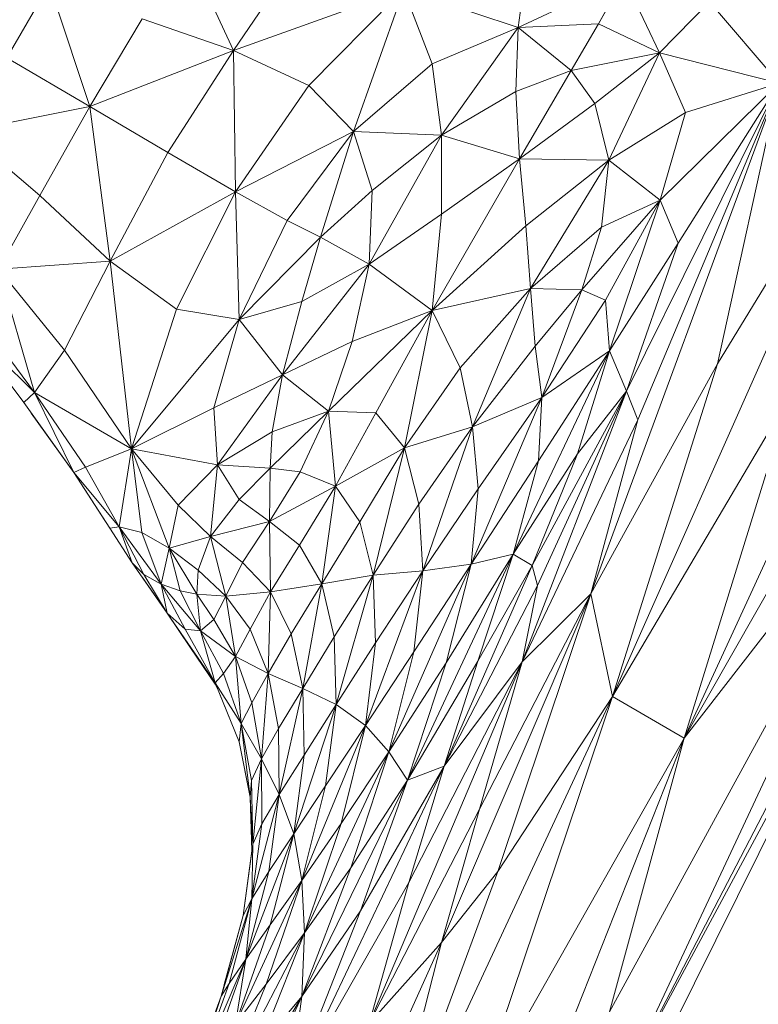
# Model space of a CAD drawing. Header units: feet. Extents: x 154 to 734, y 944 to 1247.
# Tile 48 of 63: x 235.81 to 238.58, y 1029.14 to 1032.82. Entities that reach past the tile are written whole.
import ezdxf

# ---------------------------------------------------------------- set-up
doc = ezdxf.new("R2010")
doc.units = ezdxf.units.FT
doc.header["$MEASUREMENT"] = 0
doc.layers.get('0').update_dxf_attribs({"true_color": 0x5890e1})

# ---------------------------------------------------------------- blocks, each defined once
blk = doc.blocks.new('A$Ca1c6a726')
at = {"color": 0, "linetype": 'Continuous', "lineweight": 0, "extrusion": (2.22045e-16, 1, -2.22045e-16)}
for p, q in [((82.4203, 88.3796), (82.2422, 88.7664)), ((82.4203, 88.3796), (82.2422, 88.7664)), ((82.629, 88.6854), (82.4203, 88.3796)), ((82.4203, 88.3796), (82.629, 88.6854)), ((83.5117, 88.6633), (83.4854, 88.4649)), ((83.4854, 88.4649), (83.5117, 88.6633)), ((83.881, 88.6503), (83.4854, 88.4649)), ((83.881, 88.6503), (83.4854, 88.4649)), ((83.881, 88.6503), (83.7853, 88.4793)), ((83.7853, 88.4793), (83.881, 88.6503)), ((84.0135, 88.37), (83.881, 88.6503)), ((84.0135, 88.37), (83.881, 88.6503)), ((81.7316, 88.626), (81.5729, 88.3514)), ((81.5729, 88.3514), (81.7316, 88.626)), ((81.8839, 88.1704), (81.7316, 88.626)), ((81.8839, 88.1704), (81.7316, 88.626)), ((83.0573, 88.6075), (82.4203, 88.3796)), ((83.0573, 88.6075), (82.4203, 88.3796)), ((83.0573, 88.6075), (82.702, 88.2478)), ((82.702, 88.2478), (83.0573, 88.6075)), ((83.0573, 88.6075), (82.8693, 88.0761)), ((82.8693, 88.0761), (83.0573, 88.6075)), ((83.4854, 88.4649), (83.0573, 88.6075)), ((83.4854, 88.4649), (83.0573, 88.6075)), ((83.1636, 88.3296), (83.0573, 88.6075)), ((83.1636, 88.3296), (83.0573, 88.6075)), ((84.2012, 88.5614), (84.0135, 88.37)), ((84.0135, 88.37), (84.2012, 88.5614)), ((84.4613, 88.2574), (84.2012, 88.5614)), ((84.4613, 88.2574), (84.2012, 88.5614)), ((82.0787, 88.4971), (81.8839, 88.1704)), ((81.8839, 88.1704), (82.0787, 88.4971)), ((82.4203, 88.3796), (82.0787, 88.4971)), ((82.4203, 88.3796), (82.0787, 88.4971)), ((85.338, 88.4916), (84.1066, 85.808)), ((85.338, 88.4916), (84.1066, 85.808)), ((83.4854, 88.4649), (83.1636, 88.3296)), ((83.1636, 88.3296), (83.4854, 88.4649)), ((83.4854, 88.4649), (83.1986, 88.0632)), ((83.1986, 88.0632), (83.4854, 88.4649)), ((83.4854, 88.4649), (83.4763, 88.2254)), ((83.4763, 88.2254), (83.4854, 88.4649)), ((83.7853, 88.4793), (83.4854, 88.4649)), ((83.7853, 88.4793), (83.4854, 88.4649)), ((83.6829, 88.3041), (83.4854, 88.4649)), ((83.6829, 88.3041), (83.4854, 88.4649)), ((83.7853, 88.4793), (83.6829, 88.3041)), ((83.6829, 88.3041), (83.7853, 88.4793)), ((84.0135, 88.37), (83.7853, 88.4793)), ((84.0135, 88.37), (83.7853, 88.4793)), ((82.4203, 88.3796), (81.8839, 88.1704)), ((82.4203, 88.3796), (81.8839, 88.1704)), ((82.4203, 88.3796), (82.1756, 87.9983)), ((82.1756, 87.9983), (82.4203, 88.3796)), ((82.702, 88.2478), (82.4203, 88.3796)), ((82.702, 88.2478), (82.4203, 88.3796)), ((82.4282, 87.8509), (82.4203, 88.3796)), ((82.4282, 87.8509), (82.4203, 88.3796)), ((81.8839, 88.1704), (81.5729, 88.3514)), ((81.8839, 88.1704), (81.5729, 88.3514)), ((84.0135, 88.37), (83.6829, 88.3041)), ((84.0135, 88.37), (83.6829, 88.3041)), ((84.0135, 88.37), (83.7724, 88.1817)), ((83.7724, 88.1817), (84.0135, 88.37)), ((84.0135, 88.37), (83.8242, 87.9693)), ((83.8242, 87.9693), (84.0135, 88.37)), ((84.4613, 88.2574), (84.0135, 88.37)), ((84.4613, 88.2574), (84.0135, 88.37)), ((84.1105, 88.1469), (84.0135, 88.37)), ((84.1105, 88.1469), (84.0135, 88.37)), ((83.1636, 88.3296), (82.8693, 88.0761)), ((83.1636, 88.3296), (82.8693, 88.0761)), ((83.1986, 88.0632), (83.1636, 88.3296)), ((83.1986, 88.0632), (83.1636, 88.3296)), ((83.6829, 88.3041), (83.4763, 88.2254)), ((83.6829, 88.3041), (83.4763, 88.2254)), ((83.6829, 88.3041), (83.4907, 87.9739)), ((83.4907, 87.9739), (83.6829, 88.3041)), ((83.7724, 88.1817), (83.6829, 88.3041)), ((83.7724, 88.1817), (83.6829, 88.3041)), ((82.702, 88.2478), (82.4282, 87.8509)), ((82.4282, 87.8509), (82.702, 88.2478)), ((82.8693, 88.0761), (82.702, 88.2478)), ((82.8693, 88.0761), (82.702, 88.2478)), ((84.4613, 88.2574), (83.7567, 86.3483)), ((84.4613, 88.2574), (83.7567, 86.3483)), ((84.4613, 88.2574), (83.8899, 87.1053)), ((84.4613, 88.2574), (83.8899, 87.1053)), ((83.933, 86.998), (84.4613, 88.2574)), ((84.4613, 88.2574), (83.933, 86.998)), ((84.4613, 88.2574), (84.0168, 87.8198)), ((84.4613, 88.2574), (84.0168, 87.8198)), ((84.0831, 87.659), (84.4613, 88.2574)), ((84.4613, 88.2574), (84.0831, 87.659)), ((84.4613, 88.2574), (84.1105, 88.1469)), ((84.1105, 88.1469), (84.4613, 88.2574)), ((84.4613, 88.2574), (84.2306, 87.2075)), ((84.2306, 87.2075), (84.4613, 88.2574)), ((83.4763, 88.2254), (83.1986, 88.0632)), ((83.4763, 88.2254), (83.1986, 88.0632)), ((83.4907, 87.9739), (83.4763, 88.2254)), ((83.4907, 87.9739), (83.4763, 88.2254)), ((81.8839, 88.1704), (81.4142, 88.0768)), ((81.8839, 88.1704), (81.4142, 88.0768)), ((81.8839, 88.1704), (81.6964, 87.8372)), ((81.6964, 87.8372), (81.8839, 88.1704)), ((82.1756, 87.9983), (81.8839, 88.1704)), ((82.1756, 87.9983), (81.8839, 88.1704)), ((81.9602, 87.5911), (81.8839, 88.1704)), ((81.9602, 87.5911), (81.8839, 88.1704)), ((83.7724, 88.1817), (83.4907, 87.9739)), ((83.7724, 88.1817), (83.4907, 87.9739)), ((83.8242, 87.9693), (83.7724, 88.1817)), ((83.8242, 87.9693), (83.7724, 88.1817)), ((84.8179, 88.1722), (83.8386, 85.9649)), ((84.8179, 88.1722), (83.8386, 85.9649)), ((84.8179, 88.1722), (84.2306, 87.2075)), ((84.8179, 88.1722), (84.2306, 87.2075)), ((84.1105, 88.1469), (83.8242, 87.9693)), ((84.1105, 88.1469), (83.8242, 87.9693)), ((84.1105, 88.1469), (84.0168, 87.8198)), ((84.0168, 87.8198), (84.1105, 88.1469)), ((81.6964, 87.8372), (81.4142, 88.0768)), ((81.6964, 87.8372), (81.4142, 88.0768)), ((82.8693, 88.0761), (82.4282, 87.8509)), ((82.8693, 88.0761), (82.4282, 87.8509)), ((82.8693, 88.0761), (82.6221, 87.7443)), ((82.6221, 87.7443), (82.8693, 88.0761)), ((82.8693, 88.0761), (82.7457, 87.682)), ((82.7457, 87.682), (82.8693, 88.0761)), ((83.1986, 88.0632), (82.8693, 88.0761)), ((82.9392, 87.8565), (82.8693, 88.0761)), ((83.1986, 88.0632), (82.8693, 88.0761)), ((82.9392, 87.8565), (82.8693, 88.0761)), ((83.1986, 88.0632), (82.9284, 87.5809)), ((83.1986, 88.0632), (82.9284, 87.5809)), ((83.1986, 88.0632), (82.9392, 87.8565)), ((82.9392, 87.8565), (83.1986, 88.0632)), ((83.4907, 87.9739), (83.1986, 88.0632)), ((83.4907, 87.9739), (83.1986, 88.0632)), ((83.1991, 87.7668), (83.1986, 88.0632)), ((83.1991, 87.7668), (83.1986, 88.0632)), ((82.1756, 87.9983), (81.9602, 87.5911)), ((81.9602, 87.5911), (82.1756, 87.9983)), ((82.4282, 87.8509), (82.1756, 87.9983)), ((82.4282, 87.8509), (82.1756, 87.9983)), ((83.4907, 87.9739), (83.1636, 87.4068)), ((83.4907, 87.9739), (83.1636, 87.4068)), ((83.1991, 87.7668), (83.4907, 87.9739)), ((83.4907, 87.9739), (83.1991, 87.7668)), ((83.8242, 87.9693), (83.4907, 87.9739)), ((83.5139, 87.7239), (83.4907, 87.9739)), ((83.8242, 87.9693), (83.4907, 87.9739)), ((83.5139, 87.7239), (83.4907, 87.9739)), ((83.8242, 87.9693), (83.5139, 87.7239)), ((83.5139, 87.7239), (83.8242, 87.9693)), ((83.8242, 87.9693), (83.5313, 87.4891)), ((83.5313, 87.4891), (83.8242, 87.9693)), ((83.8242, 87.9693), (83.7974, 87.7193)), ((83.7974, 87.7193), (83.8242, 87.9693)), ((84.0168, 87.8198), (83.8242, 87.9693)), ((84.0168, 87.8198), (83.8242, 87.9693)), ((81.6964, 87.8372), (81.5424, 87.5612)), ((81.5424, 87.5612), (81.6964, 87.8372)), ((81.9602, 87.5911), (81.6964, 87.8372)), ((81.9602, 87.5911), (81.6964, 87.8372)), ((82.4282, 87.8509), (81.9602, 87.5911)), ((82.4282, 87.8509), (81.9602, 87.5911)), ((82.4282, 87.8509), (82.2078, 87.412)), ((82.2078, 87.412), (82.4282, 87.8509)), ((82.6221, 87.7443), (82.4282, 87.8509)), ((82.6221, 87.7443), (82.4282, 87.8509)), ((82.4414, 87.3736), (82.4282, 87.8509)), ((82.4414, 87.3736), (82.4282, 87.8509)), ((82.9392, 87.8565), (82.7457, 87.682)), ((82.9392, 87.8565), (82.7457, 87.682)), ((82.9392, 87.8565), (82.9284, 87.5809)), ((82.9284, 87.5809), (82.9392, 87.8565)), ((84.0168, 87.8198), (83.7234, 87.4849)), ((84.0168, 87.8198), (83.7234, 87.4849)), ((84.0168, 87.8198), (83.7974, 87.7193)), ((84.0168, 87.8198), (83.7974, 87.7193)), ((84.0168, 87.8198), (83.8116, 87.4459)), ((83.8116, 87.4459), (84.0168, 87.8198)), ((84.0168, 87.8198), (83.8266, 87.2569)), ((83.8266, 87.2569), (84.0168, 87.8198)), ((84.0831, 87.659), (84.0168, 87.8198)), ((84.0831, 87.659), (84.0168, 87.8198)), ((83.1991, 87.7668), (82.9284, 87.5809)), ((83.1991, 87.7668), (82.9284, 87.5809)), ((83.1991, 87.7668), (83.1636, 87.4068)), ((83.1636, 87.4068), (83.1991, 87.7668)), ((82.6221, 87.7443), (82.4414, 87.3736)), ((82.4414, 87.3736), (82.6221, 87.7443)), ((82.7457, 87.682), (82.6221, 87.7443)), ((82.7457, 87.682), (82.6221, 87.7443)), ((83.5139, 87.7239), (83.1636, 87.4068)), ((83.5139, 87.7239), (83.1636, 87.4068)), ((83.5313, 87.4891), (83.5139, 87.7239)), ((83.5313, 87.4891), (83.5139, 87.7239)), ((83.7974, 87.7193), (83.5313, 87.4891)), ((83.7974, 87.7193), (83.5313, 87.4891)), ((83.7974, 87.7193), (83.7234, 87.4849)), ((83.7234, 87.4849), (83.7974, 87.7193)), ((82.7457, 87.682), (82.4414, 87.3736)), ((82.7457, 87.682), (82.4414, 87.3736)), ((82.7457, 87.682), (82.6765, 87.4414)), ((82.6765, 87.4414), (82.7457, 87.682)), ((82.9284, 87.5809), (82.7457, 87.682)), ((82.9284, 87.5809), (82.7457, 87.682)), ((85.1802, 87.6972), (84.1066, 85.808)), ((85.1802, 87.6972), (84.1066, 85.808)), ((84.0831, 87.659), (83.8266, 87.2569)), ((84.0831, 87.659), (83.8266, 87.2569)), ((84.0831, 87.659), (83.8899, 87.1053)), ((83.8899, 87.1053), (84.0831, 87.659)), ((81.9602, 87.5911), (81.5424, 87.5612)), ((81.9602, 87.5911), (81.5424, 87.5612)), ((81.9602, 87.5911), (81.7892, 87.2584)), ((81.7892, 87.2584), (81.9602, 87.5911)), ((82.2078, 87.412), (81.9602, 87.5911)), ((82.2078, 87.412), (81.9602, 87.5911)), ((82.0397, 86.89), (81.9602, 87.5911)), ((82.0397, 86.89), (81.9602, 87.5911)), ((82.9284, 87.5809), (82.6037, 87.1665)), ((82.9284, 87.5809), (82.6037, 87.1665)), ((82.9284, 87.5809), (82.6765, 87.4414)), ((82.9284, 87.5809), (82.6765, 87.4414)), ((82.9284, 87.5809), (82.8647, 87.2916)), ((82.8647, 87.2916), (82.9284, 87.5809)), ((83.1636, 87.4068), (82.9284, 87.5809)), ((83.1636, 87.4068), (82.9284, 87.5809)), ((81.7892, 87.2584), (81.5424, 87.5612)), ((81.7892, 87.2584), (81.5424, 87.5612)), ((81.6773, 87.1005), (81.5424, 87.5612)), ((81.6773, 87.1005), (81.5424, 87.5612)), ((83.5313, 87.4891), (83.1636, 87.4068)), ((83.5313, 87.4891), (83.1636, 87.4068)), ((83.5313, 87.4891), (83.269, 87.1929)), ((83.269, 87.1929), (83.5313, 87.4891)), ((83.5313, 87.4891), (83.3151, 86.9725)), ((83.3151, 86.9725), (83.5313, 87.4891)), ((83.7234, 87.4849), (83.5313, 87.4891)), ((83.7234, 87.4849), (83.5313, 87.4891)), ((83.5493, 87.2737), (83.5313, 87.4891)), ((83.5493, 87.2737), (83.5313, 87.4891)), ((83.7234, 87.4849), (83.5493, 87.2737)), ((83.5493, 87.2737), (83.7234, 87.4849)), ((83.7234, 87.4849), (83.5739, 87.082)), ((83.5739, 87.082), (83.7234, 87.4849)), ((83.8116, 87.4459), (83.7234, 87.4849)), ((83.8116, 87.4459), (83.7234, 87.4849)), ((82.6765, 87.4414), (82.4414, 87.3736)), ((82.6765, 87.4414), (82.4414, 87.3736)), ((82.6765, 87.4414), (82.6037, 87.1665)), ((82.6037, 87.1665), (82.6765, 87.4414)), ((83.8116, 87.4459), (83.5739, 87.082)), ((83.8116, 87.4459), (83.5739, 87.082)), ((83.8266, 87.2569), (83.8116, 87.4459)), ((83.8266, 87.2569), (83.8116, 87.4459)), ((81.6773, 87.1005), (81.4476, 87.406)), ((81.6773, 87.1005), (81.4476, 87.406)), ((82.2078, 87.412), (82.0397, 86.89)), ((82.0397, 86.89), (82.2078, 87.412)), ((82.4414, 87.3736), (82.2078, 87.412)), ((82.4414, 87.3736), (82.2078, 87.412)), ((83.1636, 87.4068), (82.7759, 87.0311)), ((83.1636, 87.4068), (82.7759, 87.0311)), ((83.1636, 87.4068), (82.8647, 87.2916)), ((83.1636, 87.4068), (82.8647, 87.2916)), ((83.1636, 87.4068), (82.9533, 87.0242)), ((82.9533, 87.0242), (83.1636, 87.4068)), ((83.1636, 87.4068), (83.0608, 86.8943)), ((83.0608, 86.8943), (83.1636, 87.4068)), ((83.269, 87.1929), (83.1636, 87.4068)), ((83.269, 87.1929), (83.1636, 87.4068)), ((81.6366, 87.0638), (81.4151, 87.3583)), ((81.6773, 87.1005), (81.4151, 87.3583)), ((81.6366, 87.0638), (81.4151, 87.3583)), ((81.6773, 87.1005), (81.4151, 87.3583)), ((81.6366, 87.0637), (81.4151, 87.3582)), ((81.6366, 87.0637), (81.4151, 87.3582)), ((82.4414, 87.3736), (82.0397, 86.89)), ((82.4414, 87.3736), (82.0397, 86.89)), ((82.4414, 87.3736), (82.3475, 87.0429)), ((82.3475, 87.0429), (82.4414, 87.3736)), ((82.6037, 87.1665), (82.4414, 87.3736)), ((82.6037, 87.1665), (82.4414, 87.3736)), ((82.8647, 87.2916), (82.6037, 87.1665)), ((82.8647, 87.2916), (82.6037, 87.1665)), ((82.8647, 87.2916), (82.7759, 87.0311)), ((82.7759, 87.0311), (82.8647, 87.2916)), ((83.5493, 87.2737), (83.3151, 86.9725)), ((83.5493, 87.2737), (83.3151, 86.9725)), ((83.5739, 87.082), (83.5493, 87.2737)), ((83.5739, 87.082), (83.5493, 87.2737)), ((81.7892, 87.2584), (81.6773, 87.1005)), ((81.6773, 87.1005), (81.7892, 87.2584)), ((82.0397, 86.89), (81.7892, 87.2584)), ((82.0397, 86.89), (81.7892, 87.2584)), ((83.8266, 87.2569), (83.4669, 86.4969)), ((83.8266, 87.2569), (83.4669, 86.4969)), ((83.8266, 87.2569), (83.5612, 86.8457)), ((83.8266, 87.2569), (83.5612, 86.8457)), ((83.8266, 87.2569), (83.5739, 87.082)), ((83.8266, 87.2569), (83.5739, 87.082)), ((83.8266, 87.2569), (83.7077, 86.8712)), ((83.7077, 86.8712), (83.8266, 87.2569)), ((83.8899, 87.1053), (83.8266, 87.2569)), ((83.8899, 87.1053), (83.8266, 87.2569)), ((84.2306, 87.2075), (83.7567, 86.3483)), ((84.2306, 87.2075), (83.7567, 86.3483)), ((84.2306, 87.2075), (83.8386, 85.9649)), ((83.8386, 85.9649), (84.2306, 87.2075)), ((82.6037, 87.1665), (82.3475, 87.0429)), ((82.6037, 87.1665), (82.3475, 87.0429)), ((82.6037, 87.1665), (82.3605, 86.8307)), ((82.3605, 86.8307), (82.6037, 87.1665)), ((82.6037, 87.1665), (82.5659, 86.9537)), ((82.5659, 86.9537), (82.6037, 87.1665)), ((82.7759, 87.0311), (82.6037, 87.1665)), ((82.7759, 87.0311), (82.6037, 87.1665)), ((83.269, 87.1929), (83.0608, 86.8943)), ((83.269, 87.1929), (83.0608, 86.8943)), ((83.3151, 86.9725), (83.269, 87.1929)), ((83.3151, 86.9725), (83.269, 87.1929)), ((81.6773, 87.1005), (81.6366, 87.0638)), ((81.6366, 87.0638), (81.6773, 87.1005)), ((81.8675, 86.822), (81.6773, 87.1005)), ((81.8233, 86.802), (81.6773, 87.1005)), ((81.8233, 86.802), (81.6773, 87.1005)), ((82.0397, 86.89), (81.6773, 87.1005)), ((81.8675, 86.822), (81.6773, 87.1005)), ((82.0397, 86.89), (81.6773, 87.1005)), ((83.8899, 87.1053), (83.5005, 86.0937)), ((83.8899, 87.1053), (83.5005, 86.0937)), ((83.8899, 87.1053), (83.5374, 86.4535)), ((83.8899, 87.1053), (83.5374, 86.4535)), ((83.558, 86.3797), (83.8899, 87.1053)), ((83.8899, 87.1053), (83.558, 86.3797)), ((83.8899, 87.1053), (83.7077, 86.8712)), ((83.8899, 87.1053), (83.7077, 86.8712)), ((84.5025, 87.0904), (83.8386, 85.9649)), ((84.5025, 87.0904), (83.8386, 85.9649)), ((83.933, 86.998), (83.8899, 87.1053)), ((83.933, 86.998), (83.8899, 87.1053)), ((84.5025, 87.0904), (84.1066, 85.808)), ((84.1066, 85.808), (84.5025, 87.0904)), ((81.6366, 87.0638), (81.6366, 87.0637)), ((81.6366, 87.0637), (81.6366, 87.0638)), ((81.8233, 86.802), (81.6366, 87.0638)), ((81.8233, 86.802), (81.6366, 87.0638)), ((81.8233, 86.802), (81.6366, 87.0637)), ((81.8233, 86.802), (81.6366, 87.0637)), ((83.5739, 87.082), (83.3098, 86.4592)), ((83.5739, 87.082), (83.3098, 86.4592)), ((83.5739, 87.082), (83.3151, 86.9725)), ((83.5739, 87.082), (83.3151, 86.9725)), ((83.3358, 86.7407), (83.5739, 87.082)), ((83.5739, 87.082), (83.3358, 86.7407)), ((83.5739, 87.082), (83.5612, 86.8457)), ((83.5612, 86.8457), (83.5739, 87.082)), ((81.8233, 86.802), (81.6648, 87.0241)), ((81.8233, 86.802), (81.6648, 87.0241)), ((82.3475, 87.0429), (82.0397, 86.89)), ((82.3475, 87.0429), (82.0397, 86.89)), ((82.3605, 86.8307), (82.3475, 87.0429)), ((82.3605, 86.8307), (82.3475, 87.0429)), ((82.7759, 87.0311), (82.558, 86.8177)), ((82.7759, 87.0311), (82.558, 86.8177)), ((82.7759, 87.0311), (82.5659, 86.9537)), ((82.7759, 87.0311), (82.5659, 86.9537)), ((82.7759, 87.0311), (82.6701, 86.8048)), ((82.6701, 86.8048), (82.7759, 87.0311)), ((82.9533, 87.0242), (82.7759, 87.0311)), ((82.9533, 87.0242), (82.7759, 87.0311)), ((82.8018, 86.7504), (82.7759, 87.0311)), ((82.8018, 86.7504), (82.7759, 87.0311)), ((82.9533, 87.0242), (82.8018, 86.7504)), ((82.8018, 86.7504), (82.9533, 87.0242)), ((83.0608, 86.8943), (82.9533, 87.0242)), ((83.0608, 86.8943), (82.9533, 87.0242)), ((85.0516, 87.0291), (83.827, 84.7861)), ((85.0516, 87.0291), (83.827, 84.7861)), ((85.0516, 87.0291), (83.8604, 84.4861)), ((83.8604, 84.4861), (85.0516, 87.0291)), ((85.0516, 87.0291), (84.1066, 85.808)), ((85.0516, 87.0291), (84.1066, 85.808)), ((83.933, 86.998), (83.5005, 86.0937)), ((83.933, 86.998), (83.5005, 86.0937)), ((83.933, 86.998), (83.7567, 86.3483)), ((83.7567, 86.3483), (83.933, 86.998)), ((82.5659, 86.9537), (82.3605, 86.8307)), ((82.5659, 86.9537), (82.3605, 86.8307)), ((82.5659, 86.9537), (82.558, 86.8177)), ((82.558, 86.8177), (82.5659, 86.9537)), ((83.3151, 86.9725), (83.0608, 86.8943)), ((83.3151, 86.9725), (83.0608, 86.8943)), ((83.3151, 86.9725), (83.1141, 86.6837)), ((83.1141, 86.6837), (83.3151, 86.9725)), ((83.3151, 86.9725), (83.1289, 86.4345)), ((83.1289, 86.4345), (83.3151, 86.9725)), ((83.3358, 86.7407), (83.3151, 86.9725)), ((83.3358, 86.7407), (83.3151, 86.9725)), ((82.0397, 86.89), (81.8675, 86.822)), ((81.8675, 86.822), (82.0397, 86.89)), ((82.0397, 86.89), (81.9939, 86.5985)), ((81.9939, 86.5985), (82.0397, 86.89)), ((82.3605, 86.8307), (82.0397, 86.89)), ((82.2138, 86.68), (82.0397, 86.89)), ((82.3605, 86.8307), (82.0397, 86.89)), ((82.0781, 86.5771), (82.0397, 86.89)), ((82.1801, 86.5193), (82.0397, 86.89)), ((82.0781, 86.5771), (82.0397, 86.89)), ((82.2138, 86.68), (82.0397, 86.89)), ((82.1801, 86.5193), (82.0397, 86.89)), ((83.0608, 86.8943), (82.8018, 86.7504)), ((83.0608, 86.8943), (82.8018, 86.7504)), ((83.0608, 86.8943), (82.8926, 86.6174)), ((82.8926, 86.6174), (83.0608, 86.8943)), ((83.0608, 86.8943), (82.9427, 86.4183)), ((82.9427, 86.4183), (83.0608, 86.8943)), ((83.1141, 86.6837), (83.0608, 86.8943)), ((83.1141, 86.6837), (83.0608, 86.8943)), ((83.7077, 86.8712), (83.4669, 86.4969)), ((83.7077, 86.8712), (83.4669, 86.4969)), ((83.7077, 86.8712), (83.5374, 86.4535)), ((83.5374, 86.4535), (83.7077, 86.8712)), ((82.3605, 86.8307), (82.2138, 86.68)), ((82.2138, 86.68), (82.3605, 86.8307)), ((82.3605, 86.8307), (82.3351, 86.5621)), ((82.3351, 86.5621), (82.3605, 86.8307)), ((82.558, 86.8177), (82.3605, 86.8307)), ((82.558, 86.8177), (82.3605, 86.8307)), ((82.4424, 86.7012), (82.3605, 86.8307)), ((82.4424, 86.7012), (82.3605, 86.8307)), ((83.5612, 86.8457), (83.3098, 86.4592)), ((83.5612, 86.8457), (83.3098, 86.4592)), ((83.5612, 86.8457), (83.4669, 86.4969)), ((83.4669, 86.4969), (83.5612, 86.8457)), ((81.8233, 86.802), (81.8232, 86.8021)), ((81.8233, 86.802), (81.8232, 86.8021)), ((81.8675, 86.822), (81.8233, 86.802)), ((81.8233, 86.802), (81.8675, 86.822)), ((81.8235, 86.8018), (81.8233, 86.802)), ((81.9393, 86.6225), (81.8233, 86.802)), ((81.8233, 86.802), (81.8233, 86.802)), ((81.8235, 86.8018), (81.8233, 86.802)), ((81.8233, 86.802), (81.8233, 86.802)), ((81.9581, 86.5935), (81.8233, 86.802)), ((81.9393, 86.6225), (81.8233, 86.802)), ((81.8233, 86.8019), (81.8233, 86.802)), ((81.9581, 86.5935), (81.8233, 86.802)), ((81.8233, 86.802), (81.8233, 86.802)), ((81.8233, 86.8019), (81.8233, 86.802)), ((81.8233, 86.802), (81.8233, 86.802)), ((81.8233, 86.802), (81.8233, 86.802)), ((81.8233, 86.802), (81.8233, 86.802)), ((81.9581, 86.5936), (81.8233, 86.802)), ((81.9939, 86.5985), (81.8233, 86.802)), ((81.9581, 86.5936), (81.8233, 86.802)), ((81.9939, 86.5985), (81.8233, 86.802)), ((81.9939, 86.5985), (81.8675, 86.822)), ((81.9939, 86.5985), (81.8675, 86.822)), ((82.558, 86.8177), (82.4424, 86.7012)), ((82.4424, 86.7012), (82.558, 86.8177)), ((82.558, 86.8177), (82.5551, 86.6182)), ((82.5551, 86.6182), (82.558, 86.8177)), ((82.6701, 86.8048), (82.5551, 86.6182)), ((82.6701, 86.8048), (82.5551, 86.6182)), ((82.6701, 86.8048), (82.558, 86.8177)), ((82.6701, 86.8048), (82.558, 86.8177)), ((82.8018, 86.7504), (82.6701, 86.8048)), ((82.8018, 86.7504), (82.6701, 86.8048)), ((82.8018, 86.7504), (82.5551, 86.6182)), ((82.8018, 86.7504), (82.5551, 86.6182)), ((82.8018, 86.7504), (82.6681, 86.5303)), ((82.6681, 86.5303), (82.8018, 86.7504)), ((82.8018, 86.7504), (82.7506, 86.3861)), ((82.7506, 86.3861), (82.8018, 86.7504)), ((82.8926, 86.6174), (82.8018, 86.7504)), ((82.8926, 86.6174), (82.8018, 86.7504)), ((83.3358, 86.7407), (83.1289, 86.4345)), ((83.3358, 86.7407), (83.1289, 86.4345)), ((83.3358, 86.7407), (83.3098, 86.4592)), ((83.3098, 86.4592), (83.3358, 86.7407)), ((82.4424, 86.7012), (82.3351, 86.5621)), ((82.4424, 86.7012), (82.3351, 86.5621)), ((82.5551, 86.6182), (82.4424, 86.7012)), ((82.5551, 86.6182), (82.4424, 86.7012)), ((83.1141, 86.6837), (82.9427, 86.4183)), ((83.1141, 86.6837), (82.9427, 86.4183)), ((83.1289, 86.4345), (83.1141, 86.6837)), ((83.1289, 86.4345), (83.1141, 86.6837)), ((82.2138, 86.68), (82.1801, 86.5193)), ((82.1801, 86.5193), (82.2138, 86.68)), ((82.3351, 86.5621), (82.2138, 86.68)), ((82.3351, 86.5621), (82.2138, 86.68)), ((84.9825, 86.6454), (83.8604, 84.4861)), ((84.9825, 86.6454), (83.8604, 84.4861)), ((82.5551, 86.6182), (82.3351, 86.5621)), ((82.5551, 86.6182), (82.3351, 86.5621)), ((82.5551, 86.6182), (82.4547, 86.4652)), ((82.4547, 86.4652), (82.5551, 86.6182)), ((82.6681, 86.5303), (82.5551, 86.6182)), ((82.6681, 86.5303), (82.5551, 86.6182)), ((82.5593, 86.3551), (82.5551, 86.6182)), ((82.5593, 86.3551), (82.5551, 86.6182)), ((82.8926, 86.6174), (82.7506, 86.3861)), ((82.8926, 86.6174), (82.7506, 86.3861)), ((82.9427, 86.4183), (82.8926, 86.6174)), ((82.9427, 86.4183), (82.8926, 86.6174)), ((81.9939, 86.5985), (81.9581, 86.5936)), ((81.9581, 86.5936), (81.9939, 86.5985)), ((82.0425, 86.4643), (81.9581, 86.5936)), ((82.0425, 86.4643), (81.9581, 86.5936)), ((82.0424, 86.4642), (81.9581, 86.5935)), ((81.9581, 86.5935), (81.9581, 86.5935)), ((82.0424, 86.4642), (81.9581, 86.5935)), ((81.9581, 86.5935), (81.9581, 86.5935)), ((82.0859, 86.4199), (81.9939, 86.5985)), ((82.0425, 86.4643), (81.9939, 86.5985)), ((82.0425, 86.4643), (81.9939, 86.5985)), ((82.1503, 86.3838), (81.9939, 86.5985)), ((82.0859, 86.4199), (81.9939, 86.5985)), ((82.0781, 86.5771), (81.9939, 86.5985)), ((82.1503, 86.3838), (81.9939, 86.5985)), ((82.0781, 86.5771), (81.9939, 86.5985)), ((82.1801, 86.5193), (82.0781, 86.5771)), ((82.1503, 86.3838), (82.0781, 86.5771)), ((82.1503, 86.3838), (82.0781, 86.5771)), ((82.0781, 86.5771), (82.1801, 86.5193)), ((82.3351, 86.5621), (82.1801, 86.5193)), ((82.3351, 86.5621), (82.1801, 86.5193)), ((82.2886, 86.4364), (82.3351, 86.5621)), ((82.3351, 86.5621), (82.2886, 86.4364)), ((82.4547, 86.4652), (82.3351, 86.5621)), ((82.4547, 86.4652), (82.3351, 86.5621)), ((82.3926, 86.34), (82.3351, 86.5621)), ((82.3926, 86.34), (82.3351, 86.5621)), ((82.1801, 86.5193), (82.1503, 86.3838)), ((82.1503, 86.3838), (82.1801, 86.5193)), ((82.2208, 86.359), (82.1801, 86.5193)), ((82.2841, 86.3466), (82.1801, 86.5193)), ((82.2208, 86.359), (82.1801, 86.5193)), ((82.2886, 86.4364), (82.1801, 86.5193)), ((82.2841, 86.3466), (82.1801, 86.5193)), ((82.2886, 86.4364), (82.1801, 86.5193)), ((82.6681, 86.5303), (82.5593, 86.3551)), ((82.5593, 86.3551), (82.6681, 86.5303)), ((82.7506, 86.3861), (82.6681, 86.5303)), ((82.7506, 86.3861), (82.6681, 86.5303)), ((83.4669, 86.4969), (83.0717, 85.6511)), ((83.4669, 86.4969), (83.0717, 85.6511)), ((83.4669, 86.4969), (83.2156, 86.0897)), ((83.4669, 86.4969), (83.2156, 86.0897)), ((83.4669, 86.4969), (83.3098, 86.4592)), ((83.4669, 86.4969), (83.3098, 86.4592)), ((83.4669, 86.4969), (83.3348, 86.096)), ((83.3348, 86.096), (83.4669, 86.4969)), ((83.5374, 86.4535), (83.4669, 86.4969)), ((83.5374, 86.4535), (83.4669, 86.4969)), ((82.0424, 86.4642), (82.0424, 86.4644)), ((82.0424, 86.4642), (82.0424, 86.4644)), ((82.0426, 86.4641), (82.0424, 86.4642)), ((82.1728, 86.2759), (82.0424, 86.4642)), ((82.1728, 86.2759), (82.0424, 86.4642)), ((82.0424, 86.4642), (82.0426, 86.4641)), ((82.0859, 86.4199), (82.0425, 86.4643)), ((82.1728, 86.2759), (82.0425, 86.4643)), ((82.1728, 86.2759), (82.0425, 86.4643)), ((82.0425, 86.4643), (82.0859, 86.4199)), ((82.4547, 86.4652), (82.3926, 86.34)), ((82.3926, 86.34), (82.4547, 86.4652)), ((82.5593, 86.3551), (82.4547, 86.4652)), ((82.5593, 86.3551), (82.4547, 86.4652)), ((82.2886, 86.4364), (82.2841, 86.3466)), ((82.2841, 86.3466), (82.2886, 86.4364)), ((82.3926, 86.34), (82.2886, 86.4364)), ((82.3926, 86.34), (82.2886, 86.4364)), ((83.1289, 86.4345), (82.9143, 85.8564)), ((83.1289, 86.4345), (82.9143, 85.8564)), ((83.1289, 86.4345), (82.9427, 86.4183)), ((83.1289, 86.4345), (82.9427, 86.4183)), ((82.9521, 86.1653), (83.1289, 86.4345)), ((83.1289, 86.4345), (82.9521, 86.1653)), ((83.3098, 86.4592), (83.0019, 85.757)), ((83.3098, 86.4592), (83.0019, 85.757)), ((83.3098, 86.4592), (83.0949, 86.1309)), ((83.3098, 86.4592), (83.0949, 86.1309)), ((83.1289, 86.4345), (83.0949, 86.1309)), ((83.0949, 86.1309), (83.1289, 86.4345)), ((83.3098, 86.4592), (83.1289, 86.4345)), ((83.3098, 86.4592), (83.1289, 86.4345)), ((83.5374, 86.4535), (83.2084, 85.7036)), ((83.5374, 86.4535), (83.2084, 85.7036)), ((83.3098, 86.4592), (83.2156, 86.0897)), ((83.2156, 86.0897), (83.3098, 86.4592)), ((83.5374, 86.4535), (83.3348, 86.096)), ((83.5374, 86.4535), (83.3348, 86.096)), ((83.558, 86.3797), (83.5374, 86.4535)), ((83.558, 86.3797), (83.5374, 86.4535)), ((84.9053, 86.4251), (83.8604, 84.4861)), ((84.9053, 86.4251), (83.8604, 84.4861)), ((83.9085, 84.4189), (84.9053, 86.4251)), ((84.9053, 86.4251), (83.9085, 84.4189)), ((84.9053, 86.4251), (83.9085, 84.4189)), ((83.9085, 84.4189), (84.9053, 86.4251)), ((82.1728, 86.2759), (82.0809, 86.4087)), ((82.1728, 86.2759), (82.0809, 86.4087)), ((82.1503, 86.3838), (82.0859, 86.4199)), ((82.1728, 86.2759), (82.0859, 86.4199)), ((82.1728, 86.2759), (82.0859, 86.4199)), ((82.0859, 86.4199), (82.1503, 86.3838)), ((82.7506, 86.3861), (82.5593, 86.3551)), ((82.7506, 86.3861), (82.5593, 86.3551)), ((82.7506, 86.3861), (82.6361, 86.198)), ((82.6361, 86.198), (82.7506, 86.3861)), ((82.7506, 86.3861), (82.6796, 85.9944)), ((82.6796, 85.9944), (82.7506, 86.3861)), ((82.9427, 86.4183), (82.7506, 86.3861)), ((82.9427, 86.4183), (82.7506, 86.3861)), ((82.7978, 86.1871), (82.7506, 86.3861)), ((82.7978, 86.1871), (82.7506, 86.3861)), ((82.9427, 86.4183), (82.7978, 86.1871)), ((82.7978, 86.1871), (82.9427, 86.4183)), ((82.9427, 86.4183), (82.8044, 85.9349)), ((82.8044, 85.9349), (82.9427, 86.4183)), ((82.9521, 86.1653), (82.9427, 86.4183)), ((82.9521, 86.1653), (82.9427, 86.4183)), ((82.2403, 86.2164), (82.1503, 86.3838)), ((82.1728, 86.2759), (82.1503, 86.3838)), ((82.1728, 86.2759), (82.1503, 86.3838)), ((82.2975, 86.2094), (82.1503, 86.3838)), ((82.2403, 86.2164), (82.1503, 86.3838)), ((82.2208, 86.359), (82.1503, 86.3838)), ((82.2975, 86.2094), (82.1503, 86.3838)), ((82.2208, 86.359), (82.1503, 86.3838)), ((82.2841, 86.3466), (82.2208, 86.359)), ((82.2975, 86.2094), (82.2208, 86.359)), ((82.2975, 86.2094), (82.2208, 86.359)), ((82.2208, 86.359), (82.2841, 86.3466)), ((82.5593, 86.3551), (82.3926, 86.34)), ((82.5593, 86.3551), (82.3926, 86.34)), ((82.5593, 86.3551), (82.4829, 86.216)), ((82.4829, 86.216), (82.5593, 86.3551)), ((82.5593, 86.3551), (82.5504, 86.0508)), ((82.5504, 86.0508), (82.5593, 86.3551)), ((82.6361, 86.198), (82.5593, 86.3551)), ((82.6361, 86.198), (82.5593, 86.3551)), ((83.558, 86.3797), (83.2084, 85.7036)), ((83.558, 86.3797), (83.2084, 85.7036)), ((83.558, 86.3797), (83.5005, 86.0937)), ((83.5005, 86.0937), (83.558, 86.3797)), ((82.3474, 86.2516), (82.2841, 86.3466)), ((82.2975, 86.2094), (82.2841, 86.3466)), ((82.2975, 86.2094), (82.2841, 86.3466)), ((82.3926, 86.34), (82.2841, 86.3466)), ((82.3474, 86.2516), (82.2841, 86.3466)), ((82.3926, 86.34), (82.2841, 86.3466)), ((82.3926, 86.34), (82.3474, 86.2516)), ((82.3474, 86.2516), (82.3926, 86.34)), ((82.4829, 86.216), (82.3926, 86.34)), ((82.4277, 86.1142), (82.3926, 86.34)), ((82.4277, 86.1142), (82.3926, 86.34)), ((82.4829, 86.216), (82.3926, 86.34)), ((83.7567, 86.3483), (83.1986, 85.0443)), ((83.7567, 86.3483), (83.1986, 85.0443)), ((83.7567, 86.3483), (83.3409, 85.5433)), ((83.7567, 86.3483), (83.3409, 85.5433)), ((83.7567, 86.3483), (83.4094, 85.3096)), ((83.4094, 85.3096), (83.7567, 86.3483)), ((83.7567, 86.3483), (83.5005, 86.0937)), ((83.7567, 86.3483), (83.5005, 86.0937)), ((83.8386, 85.9649), (83.7567, 86.3483)), ((83.8386, 85.9649), (83.7567, 86.3483)), ((82.1728, 86.2759), (82.1716, 86.2776)), ((82.1728, 86.2759), (82.1716, 86.2776)), ((82.1728, 86.2759), (82.1726, 86.2761)), ((82.1728, 86.2759), (82.1726, 86.2761)), ((82.1728, 86.2759), (82.1728, 86.2759)), ((82.2349, 86.1834), (82.1728, 86.2759)), ((82.1728, 86.2759), (82.1728, 86.2759)), ((82.2349, 86.1834), (82.1728, 86.2759)), ((82.2599, 86.1461), (82.1728, 86.2759)), ((82.1735, 86.2748), (82.1728, 86.2759)), ((82.2599, 86.1461), (82.1728, 86.2759)), ((82.1728, 86.2758), (82.1728, 86.2759)), ((82.1735, 86.2748), (82.1728, 86.2759)), ((82.1728, 86.2759), (82.1728, 86.2758)), ((82.1728, 86.2759), (82.1728, 86.2759)), ((82.1728, 86.2759), (82.1728, 86.2759)), ((82.2599, 86.1461), (82.1728, 86.2759)), ((82.3523, 86.0158), (82.1728, 86.2759)), ((82.2599, 86.1461), (82.1728, 86.2759)), ((82.2403, 86.2164), (82.1728, 86.2759)), ((82.3523, 86.0158), (82.1728, 86.2759)), ((82.1728, 86.2759), (82.2403, 86.2164)), ((82.3474, 86.2516), (82.2975, 86.2094)), ((82.2975, 86.2094), (82.3474, 86.2516)), ((82.4277, 86.1142), (82.3474, 86.2516)), ((82.4277, 86.1142), (82.3474, 86.2516)), ((82.2975, 86.2094), (82.2403, 86.2164)), ((82.3523, 86.0158), (82.2403, 86.2164)), ((82.3523, 86.0158), (82.2403, 86.2164)), ((82.2403, 86.2164), (82.2975, 86.2094)), ((82.3828, 86.0509), (82.2975, 86.2094)), ((82.3523, 86.0158), (82.2975, 86.2094)), ((82.3523, 86.0158), (82.2975, 86.2094)), ((82.4277, 86.1142), (82.2975, 86.2094)), ((82.3828, 86.0509), (82.2975, 86.2094)), ((82.4277, 86.1142), (82.2975, 86.2094)), ((82.4829, 86.216), (82.4277, 86.1142)), ((82.4277, 86.1142), (82.4829, 86.216)), ((82.5504, 86.0508), (82.4829, 86.216)), ((82.5504, 86.0508), (82.4829, 86.216)), ((82.6361, 86.198), (82.5504, 86.0508)), ((82.6361, 86.198), (82.5504, 86.0508)), ((82.6796, 85.9944), (82.6361, 86.198)), ((82.6796, 85.9944), (82.6361, 86.198)), ((82.7978, 86.1871), (82.6796, 85.9944)), ((82.7978, 86.1871), (82.6796, 85.9944)), ((82.8044, 85.9349), (82.7978, 86.1871)), ((82.8044, 85.9349), (82.7978, 86.1871)), ((82.9521, 86.1653), (82.8044, 85.9349)), ((82.9521, 86.1653), (82.8044, 85.9349)), ((82.9521, 86.1653), (82.9143, 85.8564)), ((82.9143, 85.8564), (82.9521, 86.1653)), ((82.2604, 86.1453), (82.2599, 86.1461)), ((82.3525, 86.0101), (82.2599, 86.1461)), ((82.3525, 86.0101), (82.2599, 86.1461)), ((82.2599, 86.1461), (82.2604, 86.1453)), ((82.3523, 86.0158), (82.2599, 86.1461)), ((82.3525, 86.0101), (82.2599, 86.1461)), ((82.3525, 86.0101), (82.2599, 86.1461)), ((82.2599, 86.1461), (82.3523, 86.0158)), ((83.0949, 86.1309), (82.9143, 85.8564)), ((83.0949, 86.1309), (82.9143, 85.8564)), ((83.0949, 86.1309), (83.0019, 85.757)), ((83.0019, 85.757), (83.0949, 86.1309)), ((82.4277, 86.1142), (82.3828, 86.0509)), ((82.3828, 86.0509), (82.4277, 86.1142)), ((82.4893, 85.9407), (82.4277, 86.1142)), ((82.4489, 85.8636), (82.4277, 86.1142)), ((82.4489, 85.8636), (82.4277, 86.1142)), ((82.5504, 86.0508), (82.4277, 86.1142)), ((82.4893, 85.9407), (82.4277, 86.1142)), ((82.5504, 86.0508), (82.4277, 86.1142)), ((83.5005, 86.0937), (82.9282, 84.7415)), ((83.5005, 86.0937), (82.9282, 84.7415)), ((83.3348, 86.096), (83.0717, 85.6511)), ((83.3348, 86.096), (83.0717, 85.6511)), ((83.5005, 86.0937), (83.0766, 85.269)), ((83.5005, 86.0937), (83.0766, 85.269)), ((83.3348, 86.096), (83.2084, 85.7036)), ((83.2084, 85.7036), (83.3348, 86.096)), ((83.5005, 86.0937), (83.2084, 85.7036)), ((83.5005, 86.0937), (83.2084, 85.7036)), ((83.5005, 86.0937), (83.3409, 85.5433)), ((83.3409, 85.5433), (83.5005, 86.0937)), ((83.2156, 86.0897), (83.0019, 85.757)), ((83.2156, 86.0897), (83.0019, 85.757)), ((83.2156, 86.0897), (83.0717, 85.6511)), ((83.0717, 85.6511), (83.2156, 86.0897)), ((82.3828, 86.0509), (82.3523, 86.0158)), ((82.3523, 86.0158), (82.3828, 86.0509)), ((82.4489, 85.8636), (82.3828, 86.0509)), ((82.4489, 85.8636), (82.3828, 86.0509)), ((82.5504, 86.0508), (82.4893, 85.9407)), ((82.4893, 85.9407), (82.5504, 86.0508)), ((82.5504, 86.0508), (82.525, 85.7318)), ((82.525, 85.7318), (82.5504, 86.0508)), ((82.5887, 85.8446), (82.5504, 86.0508)), ((82.6796, 85.9944), (82.5504, 86.0508)), ((82.5887, 85.8446), (82.5504, 86.0508)), ((82.6796, 85.9944), (82.5504, 86.0508)), ((82.4426, 85.7946), (82.3523, 86.0158)), ((82.3525, 86.0101), (82.3523, 86.0158)), ((82.3525, 86.0101), (82.3523, 86.0158)), ((82.4489, 85.8636), (82.3523, 86.0158)), ((82.4426, 85.7946), (82.3523, 86.0158)), ((82.4489, 85.8636), (82.3523, 86.0158)), ((82.3611, 85.9941), (82.3525, 86.0101)), ((82.3525, 86.0101), (82.3611, 85.9941)), ((82.3525, 86.0101), (82.3525, 86.0101)), ((82.3525, 86.0101), (82.3525, 86.0101)), ((82.3611, 85.9942), (82.3525, 86.0101)), ((82.3525, 86.0101), (82.3611, 85.9942)), ((82.4426, 85.7946), (82.361, 85.9943)), ((82.4426, 85.7946), (82.361, 85.9943)), ((82.4426, 85.7946), (82.3611, 85.9943)), ((82.4426, 85.7946), (82.3611, 85.9943)), ((82.6796, 85.9944), (82.5887, 85.8446)), ((82.5887, 85.8446), (82.6796, 85.9944)), ((82.6796, 85.9944), (82.5917, 85.5975)), ((82.5917, 85.5975), (82.6796, 85.9944)), ((82.8044, 85.9349), (82.6796, 85.9944)), ((82.6846, 85.745), (82.6796, 85.9944)), ((82.8044, 85.9349), (82.6796, 85.9944)), ((82.6846, 85.745), (82.6796, 85.9944)), ((83.8386, 85.9649), (82.9396, 84.0355)), ((83.8386, 85.9649), (82.9396, 84.0355)), ((83.8386, 85.9649), (83.3154, 84.4126)), ((83.3154, 84.4126), (83.8386, 85.9649)), ((83.8386, 85.9649), (83.4094, 85.3096)), ((83.8386, 85.9649), (83.4094, 85.3096)), ((84.1066, 85.808), (83.8386, 85.9649)), ((84.1066, 85.808), (83.8386, 85.9649)), ((82.4893, 85.9407), (82.4489, 85.8636)), ((82.4489, 85.8636), (82.4893, 85.9407)), ((82.525, 85.7318), (82.4893, 85.9407)), ((82.525, 85.7318), (82.4893, 85.9407)), ((82.8044, 85.9349), (82.6458, 85.4504)), ((82.8044, 85.9349), (82.6458, 85.4504)), ((82.6846, 85.745), (82.8044, 85.9349)), ((82.8044, 85.9349), (82.6846, 85.745)), ((82.8044, 85.9349), (82.7654, 85.631)), ((82.7654, 85.631), (82.8044, 85.9349)), ((82.9143, 85.8564), (82.8044, 85.9349)), ((82.9143, 85.8564), (82.8044, 85.9349)), ((82.4489, 85.8636), (82.4426, 85.7946)), ((82.4426, 85.7946), (82.4489, 85.8636)), ((82.4883, 85.6501), (82.4489, 85.8636)), ((82.4829, 85.5886), (82.4489, 85.8636)), ((82.4829, 85.5886), (82.4489, 85.8636)), ((82.525, 85.7318), (82.4489, 85.8636)), ((82.4883, 85.6501), (82.4489, 85.8636)), ((82.525, 85.7318), (82.4489, 85.8636)), ((82.5887, 85.8446), (82.525, 85.7318)), ((82.5887, 85.8446), (82.525, 85.7318)), ((82.5917, 85.5975), (82.5887, 85.8446)), ((82.5917, 85.5975), (82.5887, 85.8446)), ((82.9143, 85.8564), (82.6759, 85.2771)), ((82.9143, 85.8564), (82.6759, 85.2771)), ((82.9143, 85.8564), (82.7654, 85.631)), ((82.9143, 85.8564), (82.7654, 85.631)), ((82.9143, 85.8564), (82.823, 85.4892)), ((82.823, 85.4892), (82.9143, 85.8564)), ((83.0019, 85.757), (82.9143, 85.8564)), ((83.0019, 85.757), (82.9143, 85.8564)), ((84.1066, 85.808), (82.5902, 81.9829)), ((84.1066, 85.808), (82.5902, 81.9829)), ((84.1066, 85.808), (83.3154, 84.4126)), ((84.1066, 85.808), (83.3154, 84.4126)), ((84.1066, 85.808), (83.827, 84.7861)), ((83.827, 84.7861), (84.1066, 85.808)), ((82.4426, 85.7945), (82.4426, 85.7946)), ((82.4791, 85.6078), (82.4426, 85.7946)), ((82.4426, 85.7946), (82.4426, 85.7945)), ((82.4829, 85.5886), (82.4426, 85.7946)), ((82.4791, 85.6078), (82.4426, 85.7946)), ((82.4426, 85.7946), (82.4426, 85.7946)), ((82.4829, 85.5886), (82.4426, 85.7946)), ((82.4426, 85.7946), (82.4426, 85.7946)), ((82.4829, 85.5886), (82.4426, 85.7946)), ((82.4829, 85.5886), (82.4426, 85.7946)), ((82.525, 85.7318), (82.4883, 85.6501)), ((82.4883, 85.6501), (82.525, 85.7318)), ((82.525, 85.7318), (82.4929, 85.4127)), ((82.4929, 85.4127), (82.525, 85.7318)), ((82.5273, 85.4882), (82.525, 85.7318)), ((82.5917, 85.5975), (82.525, 85.7318)), ((82.5273, 85.4882), (82.525, 85.7318)), ((82.5917, 85.5975), (82.525, 85.7318)), ((82.6846, 85.745), (82.5917, 85.5975)), ((82.6846, 85.745), (82.5917, 85.5975)), ((82.6846, 85.745), (82.6458, 85.4504)), ((82.6458, 85.4504), (82.6846, 85.745)), ((83.0019, 85.757), (82.6865, 85.0808)), ((83.0019, 85.757), (82.6865, 85.0808)), ((83.0019, 85.757), (82.823, 85.4892)), ((83.0019, 85.757), (82.823, 85.4892)), ((83.0019, 85.757), (82.8591, 85.3238)), ((82.8591, 85.3238), (83.0019, 85.757)), ((83.0717, 85.6511), (83.0019, 85.757)), ((83.0717, 85.6511), (83.0019, 85.757)), ((83.2084, 85.7036), (82.6297, 84.486)), ((83.2084, 85.7036), (82.6297, 84.486)), ((83.2084, 85.7036), (82.896, 85.1626)), ((83.2084, 85.7036), (82.896, 85.1626)), ((83.2084, 85.7036), (83.0717, 85.6511)), ((83.2084, 85.7036), (83.0717, 85.6511)), ((83.2084, 85.7036), (83.0766, 85.269)), ((83.0766, 85.269), (83.2084, 85.7036)), ((82.4883, 85.6501), (82.4829, 85.5886)), ((82.4829, 85.5886), (82.4883, 85.6501)), ((82.4929, 85.4127), (82.4883, 85.6501)), ((82.4929, 85.4127), (82.4883, 85.6501)), ((83.0717, 85.6511), (82.6758, 84.8426)), ((83.0717, 85.6511), (82.6758, 84.8426)), ((83.0717, 85.6511), (82.8591, 85.3238)), ((83.0717, 85.6511), (82.8591, 85.3238)), ((83.0717, 85.6511), (82.896, 85.1626)), ((82.896, 85.1626), (83.0717, 85.6511)), ((82.7654, 85.631), (82.6458, 85.4504)), ((82.7654, 85.631), (82.6458, 85.4504)), ((82.7654, 85.631), (82.6759, 85.2771)), ((82.6759, 85.2771), (82.7654, 85.631)), ((82.4829, 85.5886), (82.4829, 85.5891)), ((82.4829, 85.5886), (82.4829, 85.5891)), ((82.4829, 85.5887), (82.4829, 85.5886)), ((82.4829, 85.5886), (82.4829, 85.5887)), ((82.4896, 85.388), (82.4829, 85.5886)), ((82.483, 85.5873), (82.4829, 85.5886)), ((82.4896, 85.388), (82.4829, 85.5886)), ((82.483, 85.5873), (82.4829, 85.5886)), ((82.4896, 85.3878), (82.4829, 85.5886)), ((82.4929, 85.4127), (82.4829, 85.5886)), ((82.4896, 85.3878), (82.4829, 85.5886)), ((82.4929, 85.4127), (82.4829, 85.5886)), ((82.5917, 85.5975), (82.4893, 85.2086)), ((82.5917, 85.5975), (82.4893, 85.2086)), ((82.5273, 85.4882), (82.5917, 85.5975)), ((82.5917, 85.5975), (82.5273, 85.4882)), ((82.553, 85.3099), (82.5917, 85.5975)), ((82.5917, 85.5975), (82.553, 85.3099)), ((82.6458, 85.4504), (82.5917, 85.5975)), ((82.6458, 85.4504), (82.5917, 85.5975)), ((83.3409, 85.5433), (82.9282, 84.7415)), ((83.3409, 85.5433), (82.9282, 84.7415)), ((83.3409, 85.5433), (83.1986, 85.0443)), ((83.1986, 85.0443), (83.3409, 85.5433)), ((82.5273, 85.4882), (82.4893, 85.2086)), ((82.5273, 85.4882), (82.4893, 85.2086)), ((82.5273, 85.4882), (82.4929, 85.4127)), ((82.5273, 85.4882), (82.4929, 85.4127)), ((82.823, 85.4892), (82.6759, 85.2771)), ((82.823, 85.4892), (82.6759, 85.2771)), ((82.823, 85.4892), (82.6865, 85.0808)), ((82.6865, 85.0808), (82.823, 85.4892)), ((82.6458, 85.4504), (82.4665, 84.9819)), ((82.6458, 85.4504), (82.4665, 84.9819)), ((82.6458, 85.4504), (82.553, 85.3099)), ((82.6458, 85.4504), (82.553, 85.3099)), ((82.6458, 85.4504), (82.558, 85.1111)), ((82.558, 85.1111), (82.6458, 85.4504)), ((82.6759, 85.2771), (82.6458, 85.4504)), ((82.6759, 85.2771), (82.6458, 85.4504)), ((82.4929, 85.4127), (82.4569, 85.1458)), ((82.4929, 85.4127), (82.4569, 85.1458)), ((82.4929, 85.4127), (82.4893, 85.2086)), ((82.4893, 85.2086), (82.4929, 85.4127)), ((82.4896, 85.388), (82.4568, 85.1458)), ((82.4896, 85.388), (82.4568, 85.1457)), ((82.4896, 85.388), (82.4568, 85.1458)), ((82.4896, 85.388), (82.4568, 85.1457)), ((82.8591, 85.3238), (82.6758, 84.8426)), ((82.8591, 85.3238), (82.6758, 84.8426)), ((82.8591, 85.3238), (82.6865, 85.0808)), ((82.8591, 85.3238), (82.6865, 85.0808)), ((82.553, 85.3099), (82.4665, 84.9819)), ((82.553, 85.3099), (82.4665, 84.9819)), ((82.553, 85.3099), (82.4893, 85.2086)), ((82.553, 85.3099), (82.4893, 85.2086)), ((83.4094, 85.3096), (82.9396, 84.0355)), ((83.4094, 85.3096), (82.9396, 84.0355)), ((83.4094, 85.3096), (83.1986, 85.0443)), ((83.4094, 85.3096), (83.1986, 85.0443)), ((82.6759, 85.2771), (82.4286, 84.7402)), ((82.6759, 85.2771), (82.4286, 84.7402)), ((82.6759, 85.2771), (82.5435, 84.8889)), ((82.5435, 84.8889), (82.6759, 85.2771)), ((82.6759, 85.2771), (82.558, 85.1111)), ((82.6759, 85.2771), (82.558, 85.1111)), ((83.0766, 85.269), (82.6297, 84.486)), ((83.0766, 85.269), (82.6297, 84.486)), ((82.6865, 85.0808), (82.6759, 85.2771)), ((82.6865, 85.0808), (82.6759, 85.2771)), ((83.0766, 85.269), (82.9282, 84.7415)), ((82.9282, 84.7415), (83.0766, 85.269)), ((82.4893, 85.2086), (82.3743, 84.8439)), ((82.4893, 85.2086), (82.3743, 84.8439)), ((82.4042, 84.8919), (82.4893, 85.2086)), ((82.4893, 85.2086), (82.4042, 84.8919)), ((82.4893, 85.2086), (82.4569, 85.1458)), ((82.4893, 85.2086), (82.4569, 85.1458)), ((82.4893, 85.2086), (82.4665, 84.9819)), ((82.4665, 84.9819), (82.4893, 85.2086)), ((82.4568, 85.1458), (82.3742, 84.8439)), ((82.4568, 85.1458), (82.3742, 84.8439)), ((82.4569, 85.1458), (82.3743, 84.8439)), ((82.4569, 85.1458), (82.3743, 84.8439)), ((82.4568, 85.1457), (82.3864, 84.8882)), ((82.4568, 85.1457), (82.3864, 84.8882)), ((82.4568, 85.1457), (82.4568, 85.1458)), ((82.4568, 85.1457), (82.4568, 85.1458)), ((82.4569, 85.1458), (82.4568, 85.1457)), ((82.4569, 85.1458), (82.4568, 85.1457)), ((82.896, 85.1626), (82.6297, 84.486)), ((82.896, 85.1626), (82.6297, 84.486)), ((82.896, 85.1626), (82.6758, 84.8426)), ((82.896, 85.1626), (82.6758, 84.8426)), ((82.558, 85.1111), (82.4286, 84.7402)), ((82.558, 85.1111), (82.4286, 84.7402)), ((82.558, 85.1111), (82.4665, 84.9819)), ((82.558, 85.1111), (82.4665, 84.9819)), ((82.6865, 85.0808), (82.3758, 84.4823)), ((82.6865, 85.0808), (82.3758, 84.4823)), ((82.6865, 85.0808), (82.5137, 84.6478)), ((82.5137, 84.6478), (82.6865, 85.0808)), ((82.6865, 85.0808), (82.5435, 84.8889)), ((82.6865, 85.0808), (82.5435, 84.8889)), ((82.6865, 85.0808), (82.6758, 84.8426)), ((82.6758, 84.8426), (82.6865, 85.0808)), ((83.1986, 85.0443), (82.8527, 84.2781)), ((83.1986, 85.0443), (82.8527, 84.2781)), ((83.1986, 85.0443), (82.9282, 84.7415)), ((83.1986, 85.0443), (82.9282, 84.7415)), ((83.1986, 85.0443), (82.9396, 84.0355)), ((82.9396, 84.0355), (83.1986, 85.0443)), ((82.4665, 84.9819), (82.2807, 84.5488)), ((82.4665, 84.9819), (82.2807, 84.5488)), ((82.3405, 84.6263), (82.4665, 84.9819)), ((82.4665, 84.9819), (82.3405, 84.6263)), ((82.4665, 84.9819), (82.4042, 84.8919)), ((82.4665, 84.9819), (82.4042, 84.8919)), ((82.4665, 84.9819), (82.4286, 84.7402)), ((82.4286, 84.7402), (82.4665, 84.9819)), ((82.4042, 84.8919), (82.2807, 84.5488)), ((82.4042, 84.8919), (82.2807, 84.5488)), ((82.4042, 84.8919), (82.3743, 84.8439)), ((82.4042, 84.8919), (82.3743, 84.8439)), ((82.5435, 84.8889), (82.3758, 84.4823)), ((82.5435, 84.8889), (82.3758, 84.4823)), ((82.5435, 84.8889), (82.4286, 84.7402)), ((82.5435, 84.8889), (82.4286, 84.7402)), ((82.3742, 84.8439), (82.2502, 84.5092)), ((82.3742, 84.8439), (82.2502, 84.5092)), ((82.3743, 84.8439), (82.2502, 84.5092)), ((82.3743, 84.8439), (82.2502, 84.5092)), ((82.3743, 84.8439), (82.2807, 84.5488)), ((82.2807, 84.5488), (82.3743, 84.8439)), ((82.6758, 84.8426), (82.3088, 84.2092)), ((82.6758, 84.8426), (82.3088, 84.2092)), ((82.3742, 84.8439), (82.3733, 84.8412)), ((82.3733, 84.8412), (82.3742, 84.8439)), ((82.3745, 84.8449), (82.3742, 84.8439)), ((82.3745, 84.8449), (82.3742, 84.8439)), ((82.3743, 84.8439), (82.3742, 84.8439)), ((82.3743, 84.8439), (82.3742, 84.8439)), ((82.6758, 84.8426), (82.4442, 84.3329)), ((82.4442, 84.3329), (82.6758, 84.8426)), ((82.6758, 84.8426), (82.5137, 84.6478)), ((82.6758, 84.8426), (82.5137, 84.6478)), ((82.6758, 84.8426), (82.6297, 84.486)), ((82.6297, 84.486), (82.6758, 84.8426))]:
    blk.add_line(p, q, dxfattribs=at)

msp = doc.modelspace()

# ---------------------------------------------------------------- block references
msp.add_blockref('A$Ca1c6a726', (154.1921, 944.327, -71.7993))

doc.saveas('drawing.dxf')
